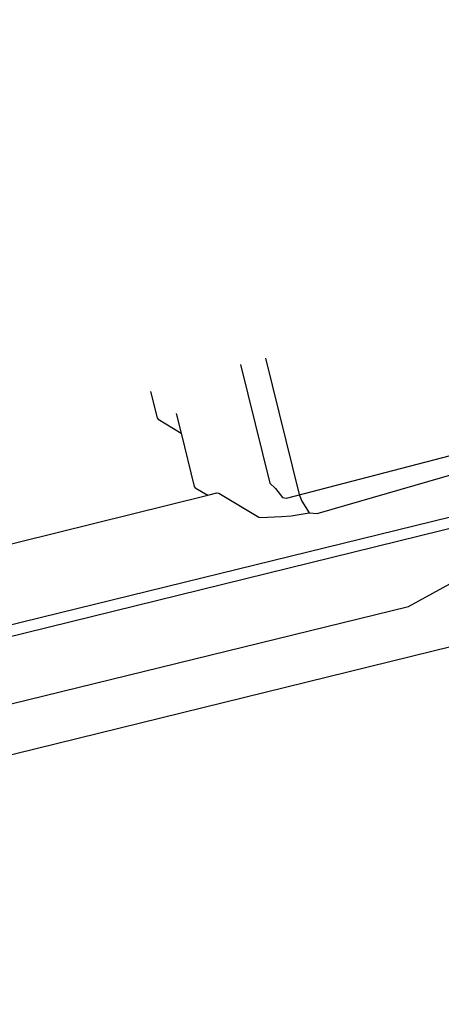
# Model space of a CAD drawing. Header units: metres. Extents: x 2695563 to 2696938, y 1260544 to 1262032.
# Tile 198 of 256: x 2696515 to 2696532, y 1261451 to 1261490. Entities that reach past the tile are written whole.
import ezdxf

# ---------------------------------------------------------------- set-up
doc = ezdxf.new("R2010")
doc.units = ezdxf.units.M
doc.linetypes.add('AUSGEZOGEN', pattern=[0])
for name, color, linetype in [('AW_LK_Haltung', 24, 'AUSGEZOGEN'), ('AW_LK_Schacht Detaillinie', 24, 'AUSGEZOGEN'), ('FM_LK_SW_TRASSEKANTE', 94, 'AUSGEZOGEN')]:
    doc.layers.add(name, color=color, linetype=linetype)

# ---------------------------------------------------------------- blocks, each defined once
blk = doc.blocks.new('COMPLEXOBJECT_1502')
at = {"layer": 'AW_LK_Schacht Detaillinie', "color": 24, "linetype": 'AUSGEZOGEN', "transparency": 33554687}
blk.add_lwpolyline([(6490.483, 11459.677), (6502.258, 11462.976), (6514.904, 11466.08), (6533.909, 11470.735), (6537.882, 11471.719), (6543.459, 11473.09)], dxfattribs=at)

msp = doc.modelspace()

# ---------------------------------------------------------------- linework, layer by layer
at = {"layer": 'AW_LK_Haltung', "color": 24, "linetype": 'AUSGEZOGEN', "transparency": 33554687}
for points in [[(2696524.741, 1261476.139), (2696526.076, 1261470.739), (2696526.182, 1261470.479), (2696526.478, 1261470.02)], [(2696523.756, 1261475.896), (2696524.918, 1261471.196), (2696525.147, 1261470.986), (2696525.417, 1261470.621)], [(2696520.191, 1261474.821), (2696520.449, 1261473.778), (2696520.487, 1261473.726), (2696521.403, 1261473.173)], [(2696525.417, 1261470.621), (2696525.572, 1261470.6), (2696540.851, 1261474.572), (2696541.513, 1261474.726)], [(2696521.21, 1261473.955), (2696521.403, 1261473.173), (2696521.925, 1261471.065), (2696521.963, 1261471.013), (2696522.455, 1261470.716)], [(2696526.478, 1261470.02), (2696526.786, 1261469.99), (2696535.059, 1261472.384), (2696535.703, 1261472.554)], [(2696510.236, 1261467.695), (2696510.459, 1261467.751), (2696522.455, 1261470.716), (2696522.82, 1261470.806), (2696522.893, 1261470.795), (2696524.475, 1261469.84), (2696524.548, 1261469.829), (2696525.377, 1261469.877)], [(2696503.211, 1261462.79), (2696503.995, 1261462.506), (2696535.177, 1261470.175), (2696536.856, 1261469.515), (2696537.299, 1261469.379)], [(2696525.377, 1261469.877), (2696525.767, 1261469.899), (2696526.478, 1261470.02)], [(2696468.278, 1261434.178), (2696468.17, 1261434.849), (2696470.646, 1261438.784), (2696481.296, 1261448.431), (2696486.352, 1261451.453), (2696488.023, 1261452.459), (2696497.957, 1261456.339), (2696504.911, 1261458.046), (2696533.802, 1261465.148), (2696534.313, 1261465.319)]]:
    msp.add_lwpolyline(points, dxfattribs=at)
at = {"layer": 'FM_LK_SW_TRASSEKANTE', "color": 94, "linetype": 'AUSGEZOGEN', "transparency": 33554687}
msp.add_lwpolyline([(2696484.192, 1261439.103), (2696477.413, 1261447.933), (2696483.756, 1261452.51), (2696490.585, 1261455.975), (2696497.68, 1261458.305), (2696530.415, 1261466.307), (2696549.959, 1261477.006), (2696559.861, 1261485.957), (2696563.498, 1261489.54)], dxfattribs=at)

# ---------------------------------------------------------------- block references
at = {"layer": 'AW_LK_Schacht Detaillinie', "color": 24, "linetype": 'AUSGEZOGEN', "lineweight": -3, "transparency": 33554687}
msp.add_blockref('COMPLEXOBJECT_1502', (2690000.97, 1249999.81), dxfattribs=at)

doc.saveas('drawing.dxf')
